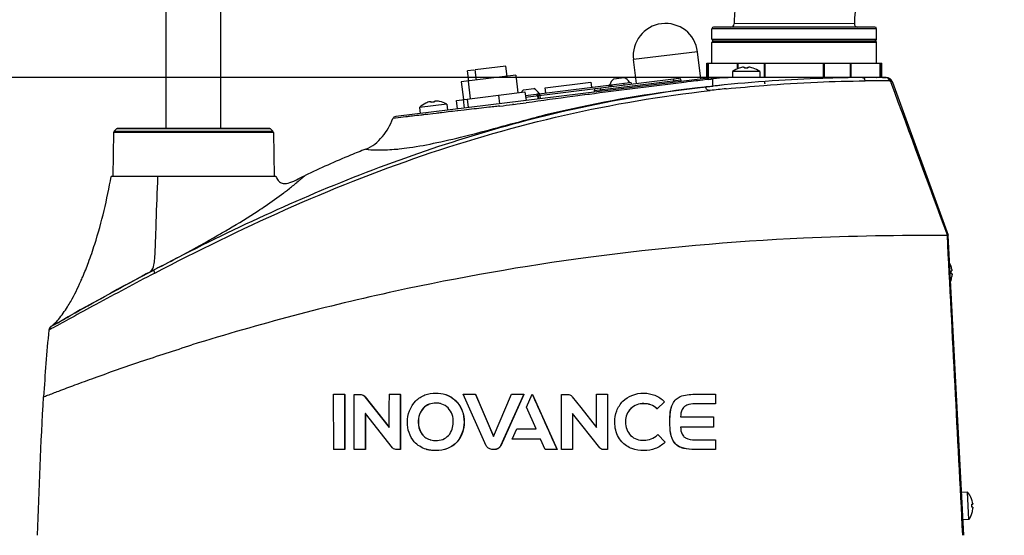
# Model space of a CAD drawing. Header units: millimetres. Extents: x 4086 to 8318, y 123 to 1549.
# Tile 36 of 56: x 6649 to 6792, y 1129 to 1204. Entities that reach past the tile are written whole.
import ezdxf

# ---------------------------------------------------------------- set-up
doc = ezdxf.new("R2010")
doc.units = ezdxf.units.MM
doc.styles.get("Standard").update_dxf_attribs({"font": 'SourceHanSansCN-Normal.ttf'})
doc.dimstyles.get("Standard").update_dxf_attribs({"dimscale": 6, "dimtxt": 5, "dimasz": 3, "dimexe": 0.18, "dimexo": 0.0625, "dimgap": 0.8, "dimtad": 1, "dimtoh": 1, "dimdec": 1, "dimlfac": 2, "dimzin": 0, "dimdsep": 46, "dimtxsty": 'Standard', "dimcen": 0.09, "dimclrd": 256, "dimclre": 256, "dimclrt": 256, "dimadec": 0, "dimazin": 2, "dimtfac": 1, "dimtdec": 1, "dimtofl": 0, "dimtmove": 0, "dimatfit": 3, "dimfxl": 1, "dimtolj": 1, "dimtzin": 0, "dimarcsym": 0})

# ---------------------------------------------------------------- blocks, each defined once
blk = doc.blocks.new('*D730')
at = {"lineweight": -2}
for p, q in [((6774.46, 1195.32), (6595.95, 1195.32)), ((6597.03, 1102.36), (6597.03, 1189.32)), ((6657.73, 1096.36), (6595.95, 1096.36))]:
    blk.add_line(p, q, dxfattribs=at)
for points in [[(6598.03, 1189.32), (6596.03, 1189.32), (6597.03, 1195.32)], [(6596.03, 1102.36), (6598.03, 1102.36), (6597.03, 1096.36)]]:
    blk.add_solid(points)
at = {"layer": 'Defpoints', "color": 0}
for p in [(6597.03, 1195.32), (6774.84, 1195.32), (6658.1, 1096.36)]:
    blk.add_point(p, dxfattribs=at)
at = {"insert": (6589.13, 1145.84), "char_height": 30, "attachment_point": 5, "rotation": 90}
blk.add_mtext('\\A1;\\A1;{\\H0.2x;197.9}', dxfattribs=at)
blk = doc.blocks.new('*D1031')
at = {"lineweight": -2}
for p, q in [((6666.4, 1234.66), (6558.74, 1234.66)), ((6559.82, 1228.66), (6559.82, 997.26)), ((6846.42, 991.26), (6558.74, 991.26))]:
    blk.add_line(p, q, dxfattribs=at)
for points in [[(6560.82, 1228.66), (6558.82, 1228.66), (6559.82, 1234.66)], [(6558.82, 997.26), (6560.82, 997.26), (6559.82, 991.26)]]:
    blk.add_solid(points)
at = {"layer": 'Defpoints', "color": 0}
for p in [(6666.78, 1234.66), (6559.82, 991.26), (6846.79, 991.26)]:
    blk.add_point(p, dxfattribs=at)
at = {"insert": (6551.91, 1112.96), "char_height": 30, "attachment_point": 5, "rotation": 90}
blk.add_mtext('\\A1;\\A1;{\\H0.2x;486.7}', dxfattribs=at)

msp = doc.modelspace()

# ---------------------------------------------------------------- linework, layer by layer
at = {"color": 7, "linetype": 'Continuous'}
for p, q in [((6670.0269, 1187.9117), (6670.0269, 1230.6617)), ((6678.0269, 1187.9117), (6678.0269, 1230.6617)), ((6749.5269, 1200.9117), (6749.5269, 1202.4117)), ((6773.5269, 1202.4117), (6749.5269, 1202.4117)), ((6773.2767, 1202.6617), (6749.777, 1202.6617)), ((6770.2836, 1203.1762), (6752.7806, 1203.1552)), ((6773.5269, 1200.9117), (6773.5269, 1202.4117)), ((6749.5269, 1200.9117), (6773.5266, 1200.9117)), ((6749.7769, 1200.6617), (6773.2767, 1200.6617)), ((6747.4391, 1199.0688), (6738.1092, 1197.9232)), ((6747.9259, 1195.1047), (6747.4391, 1199.0688)), ((6749.5269, 1197.4117), (6749.5269, 1200.4117)), ((6773.5269, 1200.4117), (6749.5269, 1200.4117)), ((6773.5269, 1197.4117), (6773.5269, 1200.4117)), ((6738.5357, 1194.4493), (6738.1092, 1197.9232)), ((6714.1357, 1194.8033), (6713.9529, 1196.2921)), ((6714.8505, 1196.4023), (6713.9532, 1196.2921)), ((6715.2523, 1194.9404), (6715.0695, 1196.4292)), ((6719.5357, 1196.9776), (6715.0698, 1196.4293)), ((6719.7188, 1195.4888), (6719.536, 1196.9776)), ((6748.7769, 1195.2092), (6748.7769, 1197.4117)), ((6748.7769, 1197.4117), (6774.2769, 1197.4117)), ((6748.9726, 1195.2372), (6748.9726, 1197.4117)), ((6749.0022, 1197.4117), (6749.0022, 1195.2372)), ((6752.5269, 1196.1734), (6752.5269, 1195.3117)), ((6756.5269, 1196.1734), (6752.5269, 1196.1734)), ((6753.2669, 1196.6051), (6753.2669, 1197.4117)), ((6753.3226, 1197.4117), (6753.3226, 1196.6292)), ((6753.5193, 1196.7016), (6753.5231, 1196.695)), ((6754.3069, 1196.8331), (6754.3069, 1196.695)), ((6754.7469, 1196.695), (6754.7469, 1196.8331)), ((6755.5306, 1196.695), (6755.5344, 1196.7016)), ((6756.5269, 1196.1734), (6756.5269, 1195.3117)), ((6757.1769, 1195.3117), (6757.1769, 1197.4117)), ((6757.2622, 1197.4117), (6757.2622, 1195.3117)), ((6765.7916, 1195.3117), (6765.7916, 1197.4117)), ((6765.8769, 1197.4117), (6765.8769, 1195.3117)), ((6769.7312, 1195.3117), (6769.7312, 1197.4117)), ((6769.7869, 1197.4117), (6769.7869, 1195.3117)), ((6774.0515, 1195.3217), (6774.0515, 1197.4117)), ((6774.0812, 1197.4117), (6774.0812, 1195.3217)), ((6774.2769, 1195.3208), (6774.2769, 1197.4117)), ((6749.0048, 1195.2372), (6703.4712, 1189.6463)), ((6720.9595, 1195.6411), (6713.0192, 1194.6662)), ((6714.0117, 1194.7881), (6714.3255, 1192.2323)), ((6720.9595, 1195.6411), (6721.2733, 1193.0853)), ((6722.3998, 1192.468), (6744.7231, 1195.209)), ((6732.3779, 1193.4413), (6745.0027, 1194.9914)), ((6735.2534, 1195.1293), (6736.7422, 1195.3121)), ((6744.0398, 1194.6275), (6743.9797, 1195.1177)), ((6745.0027, 1194.9914), (6745.0324, 1194.7494)), ((6746.5096, 1194.7375), (6745.9929, 1194.675)), ((6747.1919, 1194.8197), (6746.5096, 1194.7375)), ((6747.5024, 1194.857), (6747.1919, 1194.8197)), ((6748.2051, 1194.9411), (6747.5024, 1194.857)), ((6748.7357, 1195.0044), (6748.2051, 1194.9411)), ((6749.0307, 1195.0395), (6748.7357, 1195.0044)), ((6771.1561, 1195.3117), (6751.9153, 1195.3117)), ((6771.2656, 1195.3127), (6771.0795, 1195.311)), ((6771.2279, 1195.312), (6771.0824, 1195.3106)), ((6771.4436, 1195.314), (6771.2279, 1195.312)), ((6771.445, 1195.3117), (6771.2297, 1195.3117)), ((6771.445, 1195.3148), (6771.8899, 1195.3183)), ((6771.7141, 1195.3169), (6771.4452, 1195.3148)), ((6771.8954, 1195.3182), (6771.7141, 1195.3169)), ((6773.4477, 1195.3232), (6773.5228, 1195.3231)), ((6774.3946, 1195.3208), (6774.5522, 1195.32)), ((6774.6284, 1195.3193), (6774.3974, 1195.3205)), ((6774.5522, 1195.32), (6774.708, 1195.3191)), ((6774.8355, 1195.318), (6774.6284, 1195.3193)), ((6774.708, 1195.3191), (6774.862, 1195.3181)), ((6774.8623, 1195.3179), (6774.8355, 1195.318)), ((6774.9143, 1195.3178), (6774.857, 1195.3182)), ((6774.8605, 1195.317), (6774.907, 1195.3188)), ((6774.9161, 1195.3175), (6774.8623, 1195.3179)), ((6775.534, 1194.7909), (6775.6148, 1194.5717)), ((6713.0191, 1194.6662), (6713.3329, 1192.1104)), ((6722.1022, 1193.5146), (6723.591, 1193.6974)), ((6722.3963, 1192.7195), (6737.5868, 1194.5846)), ((6725.2378, 1193.824), (6731.8879, 1194.6405)), ((6725.3292, 1193.0796), (6725.2378, 1193.824)), ((6731.8879, 1194.6405), (6731.9793, 1193.8961)), ((6732.3779, 1193.4413), (6732.4076, 1193.1993)), ((6733.4001, 1193.3211), (6733.34, 1193.8113)), ((6734.5904, 1193.9648), (6734.5599, 1194.213)), ((6745.807, 1194.6525), (6745.0844, 1194.5646)), ((6745.9929, 1194.675), (6745.807, 1194.6525)), ((6747.8048, 1193.8478), (6749.7052, 1194.0596)), ((6757.1769, 1194.6617), (6757.2622, 1194.6617)), ((6775.8487, 1194.6582), (6783.9343, 1172.3477)), ((6709.0558, 1191.8648), (6709.0726, 1191.7278)), ((6712.3154, 1191.9854), (6722.3084, 1193.2124)), ((6712.467, 1190.7509), (6712.3154, 1191.9854)), ((6713.2904, 1192.1052), (6713.442, 1190.8706)), ((6714.1008, 1190.9515), (6713.9493, 1192.1861)), ((6718.4582, 1192.7397), (6718.6098, 1191.5051)), ((6722.3084, 1193.2124), (6722.46, 1191.9779)), ((6724.1115, 1192.6782), (6724.1717, 1192.188)), ((6724.3281, 1192.2072), (6724.2679, 1192.6974)), ((6724.5762, 1192.2377), (6724.4856, 1192.976)), ((6729.9952, 1192.6398), (6729.2936, 1192.5467)), ((6730.3052, 1192.6809), (6729.9952, 1192.6398)), ((6730.9865, 1192.7708), (6730.3052, 1192.6809)), ((6731.0353, 1192.7773), (6730.9865, 1192.7708)), ((6731.5019, 1192.8387), (6731.0353, 1192.7773)), ((6731.6876, 1192.8631), (6731.5019, 1192.8387)), ((6732.4405, 1192.9618), (6731.6876, 1192.8631)), ((6710.9029, 1191.427), (6706.9327, 1190.9396)), ((6706.9327, 1190.9396), (6707.0377, 1190.0842)), ((6707.8534, 1191.5847), (6707.858, 1191.5786)), ((6708.6359, 1191.6741), (6708.619, 1191.8112)), ((6709.8535, 1191.8303), (6709.8505, 1191.8233)), ((6710.9029, 1191.427), (6711.0079, 1190.5717)), ((6712.4769, 1190.4539), (6711.7547, 1190.3711)), ((6712.5054, 1190.4572), (6712.4769, 1190.4539)), ((6713.4547, 1190.5664), (6712.5054, 1190.4572)), ((6714.1147, 1190.6422), (6713.4547, 1190.5664)), ((6714.1678, 1190.6483), (6714.1147, 1190.6422)), ((6718.1895, 1191.1029), (6718.0361, 1191.0851)), ((6720.7012, 1191.406), (6720.4998, 1191.3808)), ((6703.4584, 1189.3836), (6703.0669, 1189.3328)), ((6705.8227, 1189.6802), (6705.6795, 1189.663)), ((6705.9296, 1189.6929), (6705.8227, 1189.6802)), ((6708.1381, 1189.9501), (6707.745, 1189.9039)), ((6708.9087, 1190.0411), (6708.1381, 1189.9501)), ((6709.3647, 1190.0948), (6708.9087, 1190.0411)), ((6710.5301, 1190.2305), (6710.1432, 1190.1857)), ((6711.1124, 1190.2974), (6710.5301, 1190.2305)), ((6711.5115, 1190.3432), (6711.1124, 1190.2974)), ((6711.7547, 1190.3711), (6711.5115, 1190.3432)), ((6662.4633, 1187.4835), (6662.8261, 1187.84)), ((6685.2277, 1187.84), (6662.8261, 1187.84)), ((6685.0524, 1187.9117), (6663.0019, 1187.9117)), ((6685.5905, 1187.4835), (6685.2277, 1187.84)), ((6662.3886, 1187.3095), (6662.2769, 1180.9117)), ((6685.6652, 1187.3095), (6662.3906, 1187.3095)), ((6662.4633, 1187.4835), (6685.5905, 1187.4835)), ((6685.6652, 1187.3095), (6685.7769, 1180.9117)), ((6686.0268, 1180.9117), (6662.0268, 1180.9117)), ((6786.2376, 1128.6117), (6783.9474, 1172.3117)), ((6658.7197, 1168.3657), (6658.721, 1168.3691)), ((6784.3224, 1167.9487), (6784.316, 1167.9445)), ((6668.2991, 1167.2912), (6668.295, 1167.2951)), ((6784.357, 1167.1619), (6784.4949, 1167.1691)), ((6784.518, 1166.7297), (6784.3801, 1166.7225)), ((6657.6075, 1165.6341), (6657.6086, 1165.6366)), ((6784.4211, 1165.9398), (6784.4279, 1165.9363)), ((6655.6621, 1161.9027), (6655.6624, 1161.9031)), ((6694.44, 1141.1269), (6694.4394, 1149.1575)), ((6696.0258, 1149.1574), (6696.0263, 1141.1268)), ((6696.0679, 1149.1474), (6696.0258, 1149.1572)), ((6696.0679, 1149.1476), (6696.0679, 1141.1176)), ((6697.4453, 1141.1209), (6697.4449, 1149.1517)), ((6697.4449, 1149.1517), (6698.3134, 1149.1517)), ((6698.3134, 1149.1517), (6698.4678, 1149.1292)), ((6702.5482, 1149.1631), (6704.1457, 1149.1629)), ((6704.1788, 1149.1534), (6704.1457, 1149.1629)), ((6716.6717, 1141.641), (6713.2977, 1149.1569)), ((6715.0847, 1149.1569), (6717.7113, 1143.0208)), ((6715.1074, 1149.1475), (6715.0847, 1149.1567)), ((6715.1074, 1149.1476), (6717.7195, 1143.0399)), ((6717.7113, 1143.0208), (6720.3384, 1149.1569)), ((6722.1259, 1149.1569), (6718.7507, 1141.6393)), ((6722.1417, 1149.1476), (6718.7699, 1141.6307)), ((6722.527, 1147.2905), (6723.3653, 1149.1569)), ((6723.3798, 1149.1476), (6726.9817, 1141.1176)), ((6727.6364, 1149.1514), (6728.505, 1149.1513)), ((6729.1478, 1148.8649), (6729.1932, 1148.8116)), ((6732.7394, 1144.329), (6732.7394, 1149.1629)), ((6734.337, 1149.163), (6734.3371, 1141.1207)), ((6750.0484, 1149.1577), (6750.0483, 1147.757)), ((6699.0404, 1148.8023), (6699.0019, 1148.8119)), ((6699.0019, 1148.8119), (6702.5484, 1144.329)), ((6699.0404, 1148.8023), (6702.5483, 1144.3639)), ((6709.3389, 1147.8577), (6709.3108, 1147.8669)), ((6712.2736, 1148.1759), (6712.2483, 1148.185)), ((6729.1932, 1148.8116), (6730.4338, 1147.2434)), ((6742.6275, 1148.0645), (6741.5568, 1147.0322)), ((6742.5911, 1148.101), (6742.6275, 1148.0645)), ((6745.565, 1147.394), (6745.396, 1147.2378)), ((6699.0619, 1146.3476), (6699.0426, 1146.372)), ((6703.0227, 1141.364), (6699.0619, 1146.3476)), ((6707.5351, 1147.1555), (6707.5053, 1147.1646)), ((6723.9136, 1144.1157), (6722.527, 1147.2905)), ((6730.5753, 1144.6837), (6729.2337, 1146.3717)), ((6729.2337, 1146.3717), (6729.2338, 1141.1206)), ((6730.4338, 1147.2434), (6732.7394, 1144.329)), ((6737.7084, 1147.0599), (6737.7095, 1147.0693)), ((6741.5153, 1147.0564), (6741.5218, 1147.066)), ((6741.5503, 1147.0226), (6741.5153, 1147.0564)), ((6741.5568, 1147.0321), (6741.5218, 1147.066)), ((6741.5503, 1147.0226), (6741.5568, 1147.0321)), ((6706.7837, 1145.066), (6706.7533, 1145.075)), ((6713.456, 1145.0984), (6713.4319, 1145.1073)), ((6733.2136, 1141.3641), (6730.5753, 1144.6837)), ((6735.4573, 1144.1998), (6735.3814, 1145.0962)), ((6736.9561, 1145.2096), (6736.9567, 1145.0971)), ((6743.415, 1145.2332), (6743.4242, 1145.2427)), ((6743.415, 1145.0284), (6743.415, 1145.2332)), ((6743.4242, 1145.0379), (6743.4242, 1145.2427)), ((6744.9707, 1145.8879), (6749.786, 1145.8882)), ((6749.786, 1145.8882), (6749.786, 1144.3926)), ((6720.431, 1142.6217), (6721.1016, 1144.1157)), ((6741.6008, 1143.252), (6741.6366, 1143.2876)), ((6741.6366, 1143.2875), (6742.7283, 1142.185)), ((6749.786, 1144.3926), (6744.9706, 1144.3923)), ((6712.4466, 1142.2466), (6712.4216, 1142.2554)), ((6725.2275, 1141.1264), (6724.5586, 1142.6218)), ((6736.3974, 1142.2359), (6736.3967, 1142.245)), ((6742.7283, 1142.1851), (6742.6925, 1142.1499)), ((6750.0479, 1142.5245), (6750.0479, 1141.1237)), ((6694.4835, 1141.1174), (6694.4399, 1141.1267)), ((6696.0679, 1141.1177), (6696.0263, 1141.1269)), ((6697.4853, 1141.1115), (6697.4453, 1141.1207)), ((6699.0813, 1141.1117), (6699.043, 1141.1208)), ((6703.5185, 1141.1206), (6703.3677, 1141.1412)), ((6704.1459, 1141.1206), (6703.5185, 1141.1206)), ((6704.1799, 1141.1117), (6704.1467, 1141.1206)), ((6709.3389, 1140.9479), (6709.3109, 1140.9567)), ((6717.9584, 1141.1289), (6717.4642, 1141.1289)), ((6717.9783, 1141.1201), (6717.4848, 1141.1201)), ((6717.9783, 1141.1201), (6717.9584, 1141.1289)), ((6726.9817, 1141.1176), (6726.9707, 1141.1265)), ((6729.2336, 1141.1206), (6727.6363, 1141.1204)), ((6734.3369, 1141.1207), (6733.7097, 1141.1207)), ((6734.34, 1141.1117), (6734.3371, 1141.1207)), ((6739.6364, 1140.9479), (6739.6399, 1140.9572)), ((6746.984, 1141.1128), (6746.9992, 1141.1226)), ((6786.7711, 1134.8972), (6785.9105, 1134.8521)), ((6786.9804, 1130.9027), (6786.7711, 1134.8972)), ((6787.3505, 1133.9338), (6787.3441, 1133.9296)), ((6787.3851, 1133.1469), (6787.523, 1133.1542)), ((6787.546, 1132.7148), (6787.4081, 1132.7075)), ((6787.4559, 1131.9214), (6787.4491, 1131.9249)), ((6786.9804, 1130.9027), (6786.1199, 1130.8576))]:
    msp.add_line(p, q, dxfattribs=at)
msp.add_lwpolyline([(6774.9125, 1195.3177), (6774.8961, 1195.3181), (6774.8874, 1195.3177)], dxfattribs=at)
for centre, radius, start, end in [((6835.9293, 1159.9141), 95.8476, 0, 132.36713), ((6835.9293, 1159.9141), 80.3476, 0, 132.112068), ((6785.5399, 1202.7051), 32.7624, 174.156685, 179.212829), ((6742.7742, 1198.496), 4.7, 7, 187), ((6749.7769, 1202.4117), 0.25, 90, 180), ((6752.2804, 1203.1617), 0.5, 269.954756, 359.26139), ((6770.7836, 1203.1617), 0.5, 178.333189, 270.012983), ((6773.2769, 1202.4117), 0.25, 0, 90), ((6749.7769, 1200.9117), 0.25, 180, 270), ((6749.7769, 1200.4117), 0.25, 90, 180), ((6773.2769, 1200.9117), 0.25, 270, 0), ((6773.2769, 1200.4117), 0.25, 0, 90), ((6754.5385, 1193.5898), 3.2744, 108.134781, 127.90427), ((6754.5269, 1193.6117), 3.2425, 96.552172, 108.032352), ((6754.5269, 1193.0314), 3.6702, 86.563644, 93.436356), ((6754.5269, 1193.6117), 3.2425, 71.967648, 83.447828), ((6754.5153, 1193.5898), 3.2744, 52.09573, 71.865219), ((6736.1565, 1193.9282), 1.5028, 126.938338, 168.482848), ((6736.1565, 1193.9282), 1.5028, 25.517152, 67.061662), ((6744.7545, 1194.961), 0.25, 7, 97), ((6750.2235, 1185.3117), 10, 90.000001, 97), ((6750.385, 1184.3037), 10.8182, 94.115227, 95.125561), ((6751.0791, 1186.3052), 8.9821, 95.436342, 95.594954), ((6773.551, 1034.2674), 160.571, 89.343144, 90.600065), ((6773.4031, 985.0612), 210.2619, 89.987849, 90.412467), ((6773.3547, 970.6815), 224.6414, 89.956461, 90.372198), ((6773.3998, 984.7584), 210.5648, 89.729292, 89.966538), ((6773.3518, 969.0091), 226.3138, 89.735291, 89.95604), ((6774.9085, 1194.3176), 1, 19.914463, 89.566644), ((6723.0053, 1192.3134), 1.5028, 126.938338, 146.126464), ((6723.0053, 1192.3134), 1.5028, 25.517152, 67.061662), ((6769.2365, 1007.4536), 187.6221, 96.559086, 102.302074), ((6770.9253, 1002.8745), 192.3523, 96.902657, 102.502669), ((6732.626, 1193.4718), 0.25, 97, 187), ((6921.4523, -247.4111), 1452.7214, 96.9732094, 97.4758803), ((6734.5904, 1193.9648), 0.25, 7, 97), ((6737.6176, 1194.3365), 0.25, 7, 97), ((6771.1213, 1001.4183), 193.8215, 96.644923, 96.908441), ((6773.9814, 976.2995), 219.1025, 95.930204, 96.627719), ((6771.4623, 998.9985), 195.6825, 95.815236, 96.504872), ((6774.3323, 964.5337), 230.8433, 95.715114, 96.124152), ((6709.23, 1188.6406), 3.2425, 78.967648, 90.447828), ((6724.516, 1192.7279), 0.25, 97, 187), ((6709.23, 1188.6406), 3.25, 115.060208, 134.979872), ((6709.23, 1188.6406), 3.2425, 103.552172, 115.032352), ((6709.3005, 1188.0661), 3.6687, 93.564234, 100.436918), ((6709.23, 1188.6406), 3.25, 59.020128, 78.939792), ((6688.1124, 1450.8777), 261.5102, 276.705202, 277.114202), ((6680.1093, 1513.7925), 324.932, 277.176393, 277.495572), ((6767.1207, 1017.2371), 177.6125, 102.30763, 104.052783), ((6703.5323, 1189.1501), 0.5, 97.018533, 158.566162), ((6776.6768, 586.4946), 607.333, 96.5749487, 96.6894825), ((6663.0014, 1187.6617), 0.25, 90, 134.5), ((6685.0524, 1187.6617), 0.25, 45.5, 90), ((6662.6385, 1187.3051), 0.25, 134.5, 179), ((6685.4153, 1187.3051), 0.25, 1, 45.5), ((6700.8253, 1215.3747), 30.6165, 270.454563, 275.086578), ((6585.4252, 1332.7483), 185.0107, 298.062699, 299.877217), ((6409.4218, 1662.8309), 559.0853, 297.667864, 298.065574), ((6854.9031, 811.5688), 401.6958, 117.562709, 117.680493), ((6781.2895, 1166.7808), 3.25, 21.060208, 28.036941), ((6781.2895, 1166.7808), 3.2425, 9.552172, 21.032352), ((6869.6864, 783.6918), 433.2497, 117.699284, 119.859162), ((6780.7075, 1166.7503), 3.6727, 359.565833, 6.434167), ((6781.2895, 1166.7808), 3.2425, 344.967648, 356.447828), ((6781.2895, 1166.7808), 3.25, 337.963059, 344.939792), ((6709.4417, 1145.4026), 2.4573, 76.978623, 92.399247), ((6709.4526, 1145.5655), 2.2987, 70.742994, 71.439982), ((6709.1913, 1145.0323), 2.595, 252.946365, 257.057111), ((6703.5368, 1141.7757), 0.6567, 252.021054, 255.079829), ((6709.1254, 1145.0969), 4.1298, 253.191418, 254.923619), ((6784.3175, 1132.7659), 3.25, 21.060208, 40.979872), ((6784.3175, 1132.7659), 3.2425, 9.552172, 21.032352), ((6783.7395, 1132.7356), 3.6687, 359.564234, 6.436918), ((6784.3175, 1132.7659), 3.25, 325.020128, 344.939792), ((6784.3175, 1132.7659), 3.2425, 344.967648, 356.447828)]:
    msp.add_arc(centre, radius, start, end, dxfattribs=at)
for points, knots in [([(6770.5674, 1205.6099), (6770.5096, 1205.3635), (6770.3586, 1204.5589), (6770.2993, 1203.7406), (6770.2836, 1203.1762)], [0, 0, 0, 0, 0.30957352, 1, 1, 1, 1]), ([(6754.235, 1196.8395), (6754.2413, 1196.8398), (6754.2532, 1196.8402), (6754.2651, 1196.8402), (6754.2706, 1196.8401)], [0, 0, 0, 0, 0.5339084, 1, 1, 1, 1]), ([(6754.2706, 1196.8401), (6754.2796, 1196.84), (6754.2891, 1196.8393), (6754.3069, 1196.8366), (6754.3069, 1196.8331)], [0, 0, 0, 0, 0.71843953, 1, 1, 1, 1]), ([(6754.7469, 1196.8331), (6754.7469, 1196.8352), (6754.7559, 1196.8385), (6754.7617, 1196.8389), (6754.7667, 1196.8393)], [0, 0, 0, 0, 0.29805453, 1, 1, 1, 1]), ([(6754.7667, 1196.8393), (6754.7704, 1196.8397), (6754.7785, 1196.8401), (6754.7866, 1196.8402), (6754.7911, 1196.8402)], [0, 0, 0, 0, 0.45641127, 1, 1, 1, 1]), ([(6754.7911, 1196.8402), (6754.7955, 1196.8402), (6754.8049, 1196.8401), (6754.8142, 1196.8397), (6754.8191, 1196.8395)], [0, 0, 0, 0, 0.47614753, 1, 1, 1, 1]), ([(6749.0048, 1195.2371), (6749.0099, 1195.2365), (6749.0032, 1195.208), (6749.0245, 1195.1555), (6749.0248, 1195.0868), (6749.0307, 1195.0395)], [0, 0, 0, 0, 0.07725028, 0.28234706, 1, 1, 1, 1]), ([(6749.6087, 1195.094), (6749.6103, 1194.9688), (6749.617, 1194.7286), (6749.6462, 1194.4046), (6749.6405, 1194.1879), (6749.6809, 1194.0733), (6749.7052, 1194.0595)], [0, 0, 0, 0, 0.35850396, 0.69061959, 0.91988902, 1, 1, 1, 1]), ([(6750.2034, 1195.2445), (6750.2057, 1195.2612), (6750.21, 1195.2791), (6750.2167, 1195.3117), (6750.2235, 1195.3117)], [0, 0, 0, 0, 0.71418245, 1, 1, 1, 1]), ([(6771.0824, 1195.3106), (6769.5885, 1195.2952), (6765.656, 1195.2251), (6759.0712, 1194.9082), (6753.9884, 1194.5033), (6751.3439, 1194.2294)], [0, 0, 0, 0, 0.22665874, 0.59665122, 1, 1, 1, 1]), ([(6751.6356, 1193.6744), (6753.4589, 1193.8602), (6757.8758, 1194.2449), (6764.6208, 1194.689), (6769.546, 1194.8063), (6771.8706, 1194.8302)], [0, 0, 0, 0, 0.27119538, 0.65601177, 1, 1, 1, 1]), ([(6771.8708, 1194.8303), (6771.8612, 1194.8758), (6771.8165, 1195.0336), (6771.7242, 1195.1871), (6771.6267, 1195.2548)], [0, 0, 0, 0, 0.28123846, 1, 1, 1, 1]), ([(6775.2793, 1195.0943), (6775.2567, 1195.1287), (6775.1673, 1195.2428), (6775.0203, 1195.3167), (6774.9161, 1195.3175)], [0, 0, 0, 0, 0.28283394, 1, 1, 1, 1]), ([(6775.5326, 1194.7905), (6775.5373, 1194.8355), (6775.5431, 1194.9805), (6775.4761, 1195.1472), (6775.386, 1195.1963)], [0, 0, 0, 0, 0.30586681, 1, 1, 1, 1]), ([(6775.3918, 1194.8279), (6775.4263, 1194.8274), (6775.4798, 1194.8246), (6775.5175, 1194.7906), (6775.5273, 1194.7796)], [0, 0, 0, 0, 0.70126995, 1, 1, 1, 1]), ([(6775.5326, 1194.7905), (6775.5725, 1194.789), (6775.684, 1194.7816), (6775.8226, 1194.7306), (6775.8487, 1194.6582)], [0, 0, 0, 0, 0.34176163, 1, 1, 1, 1]), ([(6668.3699, 1166.8074), (6674.6216, 1170.0787), (6687.3778, 1176.3633), (6707.2737, 1184.2772), (6727.9778, 1190.2246), (6742.1616, 1192.6283), (6749.2933, 1193.4207)], [0, 0, 0, 0, 0.24706845, 0.49755704, 0.74873955, 1, 1, 1, 1]), ([(6734.8726, 1194.2514), (6734.9051, 1194.2554), (6734.9728, 1194.1551), (6734.9876, 1194.0737), (6734.9948, 1194.0145)], [0, 0, 0, 0, 0.35434958, 1, 1, 1, 1]), ([(6736.7714, 1194.2326), (6736.7641, 1194.2918), (6736.7493, 1194.3733), (6736.6816, 1194.4735), (6736.6491, 1194.4695)], [0, 0, 0, 0, 0.64565042, 1, 1, 1, 1]), ([(6749.2939, 1193.4212), (6749.1887, 1193.4166), (6748.974, 1193.4183), (6748.7341, 1193.6056), (6748.6517, 1193.7891), (6748.6634, 1193.9227), (6748.6931, 1193.9377)], [0, 0, 0, 0, 0.33640078, 0.66009852, 0.89354623, 1, 1, 1, 1]), ([(6757.1769, 1194.6617), (6757.1769, 1194.6022), (6757.1815, 1194.5226), (6757.2306, 1194.4117), (6757.2622, 1194.4117)], [0, 0, 0, 0, 0.65307523, 1, 1, 1, 1]), ([(6709.0558, 1191.8648), (6709.0555, 1191.8671), (6709.0649, 1191.8715), (6709.0711, 1191.8727), (6709.0764, 1191.8738)], [0, 0, 0, 0, 0.29530559, 1, 1, 1, 1]), ([(6709.0764, 1191.8738), (6709.0799, 1191.8745), (6709.0874, 1191.8758), (6709.095, 1191.8768), (6709.0991, 1191.8773)], [0, 0, 0, 0, 0.46069792, 1, 1, 1, 1]), ([(6709.0991, 1191.8773), (6709.104, 1191.8779), (6709.1143, 1191.879), (6709.1246, 1191.8799), (6709.13, 1191.8803)], [0, 0, 0, 0, 0.47476733, 1, 1, 1, 1]), ([(6724.1115, 1192.6782), (6724.1089, 1192.6996), (6724.104, 1192.773), (6724.1082, 1192.8513), (6724.1311, 1192.8987)], [0, 0, 0, 0, 0.28999117, 1, 1, 1, 1]), ([(6724.1311, 1192.8987), (6724.1359, 1192.9088), (6724.1463, 1192.9259), (6724.1645, 1192.9366), (6724.1729, 1192.9376)], [0, 0, 0, 0, 0.56928501, 1, 1, 1, 1]), ([(6729.2839, 1190.6653), (6718.7047, 1188.3183), (6698.0554, 1181.8148), (6678.5231, 1172.6285), (6669.0307, 1167.674)], [0, 0, 0, 0, 0.5029905, 1, 1, 1, 1]), ([(6708.5431, 1191.8082), (6708.553, 1191.8099), (6708.5707, 1191.8126), (6708.5885, 1191.8145), (6708.5963, 1191.8149)], [0, 0, 0, 0, 0.561454, 1, 1, 1, 1]), ([(6708.5963, 1191.8149), (6708.6018, 1191.8152), (6708.6082, 1191.8155), (6708.6188, 1191.8135), (6708.619, 1191.8112)], [0, 0, 0, 0, 0.7053505, 1, 1, 1, 1]), ([(6718.0361, 1191.0851), (6717.7052, 1191.047), (6716.4158, 1190.901), (6715.126, 1190.758), (6714.1678, 1190.6483)], [0, 0, 0, 0, 0.2567019, 1, 1, 1, 1]), ([(6699.112, 1184.8863), (6700.0664, 1185.2168), (6701.6927, 1186.6147), (6702.6965, 1188.3892), (6703.0668, 1189.3328)], [0, 0, 0, 0, 0.49909186, 1, 1, 1, 1]), ([(6705.6795, 1189.663), (6705.4364, 1189.6337), (6704.6959, 1189.5421), (6703.9558, 1189.4467), (6703.4584, 1189.3836)], [0, 0, 0, 0, 0.32808745, 1, 1, 1, 1]), ([(6705.4641, 1185.1146), (6706.8156, 1185.2808), (6709.6977, 1185.8622), (6714.2043, 1186.9114), (6719.0246, 1188.2104), (6722.3206, 1189.1145), (6723.9935, 1189.5343)], [0, 0, 0, 0, 0.21433989, 0.46202431, 0.72851151, 1, 1, 1, 1]), ([(6699.1119, 1184.8865), (6698.3738, 1184.5966), (6695.3962, 1183.3957), (6692.4616, 1182.0893), (6690.2769, 1181.0546)], [0, 0, 0, 0, 0.2470242, 1, 1, 1, 1]), ([(6699.1119, 1184.8865), (6699.1022, 1184.8827), (6699.1879, 1184.885), (6699.1987, 1184.8727), (6699.2268, 1184.8697)], [0, 0, 0, 0, 0.26971335, 1, 1, 1, 1]), ([(6699.2263, 1184.8689), (6699.3098, 1184.8577), (6699.9211, 1184.7877), (6700.5373, 1184.7611), (6701.0683, 1184.7594)], [0, 0, 0, 0, 0.13695849, 1, 1, 1, 1]), ([(6703.5398, 1184.8788), (6703.6895, 1184.8921), (6704.3327, 1184.955), (6704.9737, 1185.04), (6705.4641, 1185.1146)], [0, 0, 0, 0, 0.23249022, 1, 1, 1, 1]), ([(6658.721, 1168.3691), (6659.0475, 1169.2452), (6660.4533, 1173.3388), (6661.4375, 1177.5713), (6662.0269, 1180.9117)], [0, 0, 0, 0, 0.21607977, 1, 1, 1, 1]), ([(6667.7769, 1167.0263), (6668.0458, 1167.2672), (6668.2672, 1167.957), (6668.3907, 1169.0321), (6668.4716, 1170.365), (6668.5338, 1172.157), (6668.638, 1175.7275), (6668.7444, 1178.7056), (6668.8404, 1180.9118)], [0, 0, 0, 0, 0.07731466, 0.14254134, 0.23543106, 0.36171607, 0.52712906, 1, 1, 1, 1]), ([(6686.0269, 1180.9118), (6686.1058, 1180.6932), (6686.2874, 1180.3097), (6686.6278, 1180.0431), (6686.7948, 1179.9724)], [0, 0, 0, 0, 0.56174069, 1, 1, 1, 1]), ([(6688.0727, 1180.0134), (6688.2614, 1180.0738), (6689.0178, 1180.3781), (6689.721, 1180.7912), (6690.2769, 1181.0545)], [0, 0, 0, 0, 0.24368027, 1, 1, 1, 1]), ([(6689.8574, 1180.6834), (6689.8013, 1180.6374), (6689.5454, 1180.4252), (6689.2982, 1180.2023), (6689.093, 1180.0429)], [0, 0, 0, 0, 0.2182605, 1, 1, 1, 1]), ([(6689.8577, 1180.6829), (6689.8622, 1180.6869), (6689.8713, 1180.6953), (6689.8807, 1180.7035), (6689.8856, 1180.7075)], [0, 0, 0, 0, 0.48825012, 1, 1, 1, 1]), ([(6689.8847, 1180.7072), (6689.9825, 1180.7931), (6690.0077, 1180.8358), (6690.3172, 1181.0734), (6690.2769, 1181.0546)], [0, 0, 0, 0, 0.74519314, 1, 1, 1, 1]), ([(6686.7948, 1179.9724), (6686.8873, 1179.9333), (6687.31, 1179.8199), (6687.7568, 1179.9122), (6688.0727, 1180.0134)], [0, 0, 0, 0, 0.2325292, 1, 1, 1, 1]), ([(6687.3039, 1178.6239), (6687.4772, 1178.7547), (6688.0824, 1179.2163), (6688.6785, 1179.6903), (6689.0931, 1180.0427)], [0, 0, 0, 0, 0.28519773, 1, 1, 1, 1]), ([(6683.4357, 1175.9002), (6683.7808, 1176.1292), (6685.0509, 1176.9816), (6686.2997, 1177.8662), (6687.19, 1178.5381)], [0, 0, 0, 0, 0.27079399, 1, 1, 1, 1]), ([(6677.587, 1172.3265), (6678.1026, 1172.6246), (6680.0759, 1173.7763), (6682.0233, 1174.9734), (6683.4357, 1175.9002)], [0, 0, 0, 0, 0.26065494, 1, 1, 1, 1]), ([(6783.835, 1172.3117), (6776.8517, 1172.3274), (6759.3569, 1172.0416), (6732.4474, 1169.6384), (6702.6494, 1164.434), (6683.557, 1159.3991), (6673.7965, 1156.3495)], [0, 0, 0, 0, 0.18770439, 0.47012142, 0.72513845, 1, 1, 1, 1]), ([(6783.8318, 1172.3117), (6783.8603, 1172.3146), (6783.8873, 1172.313), (6783.9462, 1172.3217), (6783.9474, 1172.3116)], [0, 0, 0, 0, 0.73703162, 1, 1, 1, 1]), ([(6657.6086, 1165.6366), (6657.7033, 1165.8491), (6658.0954, 1166.7497), (6658.4578, 1167.6632), (6658.7197, 1168.3657)], [0, 0, 0, 0, 0.23680064, 1, 1, 1, 1]), ([(6668.3697, 1166.8074), (6665.495, 1165.3083), (6661.4265, 1163.1342), (6656.5075, 1160.462), (6654.4511, 1159.3125), (6653.5847, 1158.8435)], [0, 0, 0, 0, 0.57916605, 0.82401481, 1, 1, 1, 1]), ([(6653.9845, 1159.4284), (6654.7061, 1159.8437), (6658.6995, 1162.1179), (6662.7111, 1164.3623), (6666.0403, 1166.1161)], [0, 0, 0, 0, 0.18118909, 1, 1, 1, 1]), ([(6668.3697, 1166.8074), (6668.3301, 1166.9058), (6668.2824, 1167.0545), (6668.262, 1167.2443), (6668.2991, 1167.2912)], [0, 0, 0, 0, 0.63925267, 1, 1, 1, 1]), ([(6784.5002, 1167.1915), (6784.5001, 1167.186), (6784.5, 1167.1796), (6784.4973, 1167.1692), (6784.4949, 1167.1691)], [0, 0, 0, 0, 0.70533578, 1, 1, 1, 1]), ([(6784.4972, 1167.245), (6784.4982, 1167.235), (6784.4998, 1167.2172), (6784.5004, 1167.1994), (6784.5002, 1167.1915)], [0, 0, 0, 0, 0.56148043, 1, 1, 1, 1]), ([(6784.518, 1166.7297), (6784.5202, 1166.7298), (6784.5239, 1166.7205), (6784.5247, 1166.7145), (6784.5254, 1166.7093)], [0, 0, 0, 0, 0.29639576, 1, 1, 1, 1]), ([(6784.5254, 1166.7093), (6784.5259, 1166.7058), (6784.5267, 1166.6982), (6784.5272, 1166.6905), (6784.5274, 1166.6864)], [0, 0, 0, 0, 0.45934382, 1, 1, 1, 1]), ([(6784.5274, 1166.6864), (6784.5276, 1166.6818), (6784.528, 1166.6722), (6784.5282, 1166.6626), (6784.5282, 1166.6575)], [0, 0, 0, 0, 0.47537994, 1, 1, 1, 1]), ([(6655.6624, 1161.9031), (6655.826, 1162.1661), (6656.5419, 1163.3733), (6657.1624, 1164.6354), (6657.6075, 1165.6341)], [0, 0, 0, 0, 0.22074167, 1, 1, 1, 1]), ([(6653.2528, 1159.0213), (6653.6737, 1159.3105), (6654.5502, 1160.2374), (6655.2676, 1161.2689), (6655.6621, 1161.9027)], [0, 0, 0, 0, 0.40625801, 1, 1, 1, 1]), ([(6653.2627, 1159.0191), (6653.2662, 1159.022), (6653.2777, 1159.0342), (6653.2652, 1159.0238), (6653.2512, 1159.0201), (6653.2528, 1159.0213)], [0, 0, 0, 0, 0.39472908, 0.82598778, 1, 1, 1, 1]), ([(6653.9828, 1159.4308), (6653.8334, 1159.3441), (6653.5987, 1159.1976), (6653.3511, 1159.0734), (6653.2627, 1159.0191)], [0, 0, 0, 0, 0.62461828, 1, 1, 1, 1]), ([(6653.5847, 1158.8435), (6653.4943, 1158.7945), (6653.3441, 1158.7145), (6653.1189, 1158.5919), (6653.0466, 1158.5462), (6652.9459, 1158.4984), (6652.9474, 1158.5119)], [0, 0, 0, 0, 0.42835764, 0.74766423, 0.94338061, 1, 1, 1, 1]), ([(6652.1912, 1148.7911), (6652.3822, 1148.8746), (6653.1218, 1149.1391), (6654.6272, 1149.7352), (6656.8981, 1150.5799), (6660.8622, 1152.038), (6666.5382, 1154.0205), (6671.2933, 1155.5672), (6673.7964, 1156.3494)], [0, 0, 0, 0, 0.02732301, 0.10284112, 0.21221056, 0.3447981, 0.65634403, 1, 1, 1, 1]), ([(6698.4685, 1149.1319), (6698.5683, 1149.1073), (6698.76, 1149.0198), (6698.9372, 1148.8966), (6699.0019, 1148.8119)], [0, 0, 0, 0, 0.49095449, 1, 1, 1, 1]), ([(6705.1789, 1145.0963), (6705.1788, 1146.2069), (6705.7979, 1147.9782), (6707.6986, 1149.1685), (6708.7797, 1149.3267), (6709.3108, 1149.3267)], [0, 0, 0, 0, 0.51033155, 0.75598672, 1, 1, 1, 1]), ([(6723.3653, 1149.1569), (6723.6591, 1148.5024), (6724.8609, 1145.8255), (6726.0627, 1143.1487), (6726.9707, 1141.1264)], [0, 0, 0, 0, 0.24450163, 1, 1, 1, 1]), ([(6736.571, 1148.1604), (6736.9345, 1148.5255), (6737.9039, 1149.151), (6739.0387, 1149.327), (6739.6403, 1149.327)], [0, 0, 0, 0, 0.46130137, 1, 1, 1, 1]), ([(6739.6403, 1149.327), (6740.1839, 1149.3285), (6741.285, 1149.1211), (6742.2088, 1148.4871), (6742.5911, 1148.101)], [0, 0, 0, 0, 0.50011747, 1, 1, 1, 1]), ([(6744.3349, 1148.4434), (6744.5089, 1148.5995), (6745.321, 1149.0969), (6746.2993, 1149.1576), (6746.9996, 1149.1576)], [0, 0, 0, 0, 0.2502351, 1, 1, 1, 1]), ([(6709.3108, 1147.8669), (6708.9816, 1147.8803), (6708.3077, 1147.7755), (6707.7397, 1147.3978), (6707.5053, 1147.1646)], [0, 0, 0, 0, 0.49911236, 1, 1, 1, 1]), ([(6709.3389, 1147.8577), (6709.01, 1147.8711), (6708.3366, 1147.7663), (6707.7692, 1147.3886), (6707.5351, 1147.1555)], [0, 0, 0, 0, 0.49905066, 1, 1, 1, 1]), ([(6712.2483, 1148.185), (6712.6352, 1147.7775), (6713.2604, 1146.8061), (6713.4461, 1145.6664), (6713.4319, 1145.1073)], [0, 0, 0, 0, 0.50120682, 1, 1, 1, 1]), ([(6712.2736, 1148.1759), (6712.6602, 1147.7683), (6713.2848, 1146.7969), (6713.4702, 1145.6574), (6713.456, 1145.0984)], [0, 0, 0, 0, 0.50114463, 1, 1, 1, 1]), ([(6735.3814, 1145.0962), (6735.3699, 1145.6547), (6735.5602, 1146.7897), (6736.1855, 1147.7557), (6736.571, 1148.1604)], [0, 0, 0, 0, 0.49988885, 1, 1, 1, 1]), ([(6739.6364, 1147.7898), (6739.286, 1147.8036), (6738.5705, 1147.6944), (6737.962, 1147.3025), (6737.7084, 1147.0599)], [0, 0, 0, 0, 0.49977941, 1, 1, 1, 1]), ([(6739.6402, 1147.7993), (6739.2893, 1147.8131), (6738.573, 1147.7039), (6737.9636, 1147.312), (6737.7095, 1147.0693)], [0, 0, 0, 0, 0.49986676, 1, 1, 1, 1]), ([(6741.5153, 1147.0564), (6741.2672, 1147.2928), (6740.675, 1147.6769), (6739.9792, 1147.7956), (6739.6364, 1147.7898)], [0, 0, 0, 0, 0.49988481, 1, 1, 1, 1]), ([(6741.5218, 1147.066), (6741.2732, 1147.3024), (6740.6801, 1147.6865), (6739.9835, 1147.8051), (6739.6402, 1147.7993)], [0, 0, 0, 0, 0.49979744, 1, 1, 1, 1]), ([(6743.415, 1145.2332), (6743.415, 1146.085), (6743.4523, 1147.2868), (6744.1161, 1148.247), (6744.3254, 1148.4348)], [0, 0, 0, 0, 0.7518219, 1, 1, 1, 1]), ([(6743.4243, 1145.2427), (6743.4243, 1146.0942), (6743.4619, 1147.2956), (6744.1256, 1148.2556), (6744.3349, 1148.4434)], [0, 0, 0, 0, 0.75172268, 1, 1, 1, 1]), ([(6747.0353, 1147.7569), (6746.6541, 1147.7568), (6746.1266, 1147.7131), (6745.6684, 1147.472), (6745.565, 1147.394)], [0, 0, 0, 0, 0.74645933, 1, 1, 1, 1]), ([(6707.5053, 1147.1646), (6707.2532, 1146.889), (6706.8434, 1146.2279), (6706.7341, 1145.4565), (6706.7533, 1145.075)], [0, 0, 0, 0, 0.49441695, 1, 1, 1, 1]), ([(6707.5351, 1147.1555), (6707.2832, 1146.8799), (6706.8738, 1146.2187), (6706.7646, 1145.4474), (6706.7837, 1145.066)], [0, 0, 0, 0, 0.49436212, 1, 1, 1, 1]), ([(6711.8574, 1145.0858), (6711.8742, 1145.4604), (6711.765, 1146.2321), (6711.3562, 1146.8969), (6711.0984, 1147.1791)], [0, 0, 0, 0, 0.49528822, 1, 1, 1, 1]), ([(6737.7084, 1147.0599), (6737.4748, 1146.812), (6737.0927, 1146.2269), (6736.9601, 1145.5406), (6736.9557, 1145.2006)], [0, 0, 0, 0, 0.5004328, 1, 1, 1, 1]), ([(6737.7095, 1147.0693), (6737.4757, 1146.8214), (6737.093, 1146.2362), (6736.9602, 1145.5497), (6736.9559, 1145.2096)], [0, 0, 0, 0, 0.50051906, 1, 1, 1, 1]), ([(6745.396, 1147.2378), (6745.3157, 1147.1464), (6745.057, 1146.7363), (6744.9914, 1146.2435), (6744.9707, 1145.8879)], [0, 0, 0, 0, 0.25458887, 1, 1, 1, 1]), ([(6706.1865, 1142.2368), (6705.8559, 1142.6297), (6705.3266, 1143.5406), (6705.1675, 1144.5822), (6705.1789, 1145.0963)], [0, 0, 0, 0, 0.49962889, 1, 1, 1, 1]), ([(6706.7533, 1145.075), (6706.7673, 1144.5394), (6706.9595, 1143.7056), (6707.6813, 1142.8821), (6708.1731, 1142.6305), (6708.4302, 1142.5514)], [0, 0, 0, 0, 0.49911191, 0.74937443, 1, 1, 1, 1]), ([(6706.7837, 1145.066), (6706.7976, 1144.5353), (6706.986, 1143.7101), (6707.6931, 1142.8885), (6708.1767, 1142.6331), (6708.4303, 1142.5516)], [0, 0, 0, 0, 0.4992825, 0.74947283, 1, 1, 1, 1]), ([(6709.3109, 1142.4275), (6709.654, 1142.4275), (6710.3524, 1142.5213), (6711.533, 1143.3068), (6711.8456, 1144.4096), (6711.8574, 1145.0858)], [0, 0, 0, 0, 0.25172827, 0.50375918, 1, 1, 1, 1]), ([(6713.4319, 1145.1073), (6713.4368, 1144.5954), (6713.2707, 1143.5598), (6712.748, 1142.6506), (6712.4216, 1142.2554)], [0, 0, 0, 0, 0.49969933, 1, 1, 1, 1]), ([(6713.456, 1145.0984), (6713.4609, 1144.5865), (6713.295, 1143.5512), (6712.7728, 1142.6419), (6712.4466, 1142.2466)], [0, 0, 0, 0, 0.49974157, 1, 1, 1, 1]), ([(6736.9567, 1145.0971), (6736.9625, 1144.4063), (6737.3273, 1143.2704), (6738.5788, 1142.5464), (6739.2893, 1142.4619), (6739.64, 1142.4619)], [0, 0, 0, 0, 0.49601558, 0.74823281, 1, 1, 1, 1]), ([(6746.984, 1141.1139), (6746.4579, 1141.1139), (6745.6622, 1141.1597), (6744.6726, 1141.5217), (6743.8635, 1142.1978), (6743.4478, 1143.4878), (6743.415, 1144.51), (6743.415, 1145.0284)], [0, 0, 0, 0, 0.25412205, 0.37931151, 0.50316551, 0.74964554, 1, 1, 1, 1]), ([(6746.9992, 1141.1236), (6746.4721, 1141.1235), (6745.6752, 1141.1692), (6744.6839, 1141.5311), (6743.8736, 1142.2069), (6743.457, 1143.4971), (6743.4242, 1144.5195), (6743.4242, 1145.0379)], [0, 0, 0, 0, 0.25436739, 0.37963594, 0.50350361, 0.74983728, 1, 1, 1, 1]), ([(6739.64, 1142.4619), (6739.9989, 1142.4637), (6740.724, 1142.6), (6741.3411, 1143.0044), (6741.6008, 1143.252)], [0, 0, 0, 0, 0.50007971, 1, 1, 1, 1]), ([(6744.9706, 1144.3923), (6744.9912, 1144.0369), (6745.0569, 1143.5442), (6745.3155, 1143.1342), (6745.3958, 1143.0428)], [0, 0, 0, 0, 0.74531871, 1, 1, 1, 1]), ([(6712.4216, 1142.2554), (6712.0438, 1141.8192), (6711.054, 1141.1311), (6709.8849, 1140.9567), (6709.3109, 1140.9567)], [0, 0, 0, 0, 0.50134015, 1, 1, 1, 1]), ([(6712.4466, 1142.2466), (6712.0693, 1141.8105), (6711.0806, 1141.1224), (6709.9123, 1140.9479), (6709.3389, 1140.9479)], [0, 0, 0, 0, 0.50141179, 1, 1, 1, 1]), ([(6739.6399, 1140.9572), (6739.0452, 1140.9571), (6737.839, 1141.1194), (6736.793, 1141.8004), (6736.3967, 1142.245)], [0, 0, 0, 0, 0.4996093, 1, 1, 1, 1]), ([(6742.6925, 1142.15), (6742.2919, 1141.7622), (6741.3305, 1141.1328), (6740.1971, 1140.9439), (6739.6399, 1140.9572)], [0, 0, 0, 0, 0.50006546, 1, 1, 1, 1]), ([(6745.3958, 1143.0428), (6745.4825, 1142.9441), (6745.9558, 1142.5796), (6746.5819, 1142.5243), (6747.035, 1142.5243)], [0, 0, 0, 0, 0.22473286, 1, 1, 1, 1]), ([(6718.7507, 1141.6393), (6718.6868, 1141.4969), (6718.4386, 1141.266), (6718.126, 1141.1289), (6717.9584, 1141.1289)], [0, 0, 0, 0, 0.48219982, 1, 1, 1, 1]), ([(6718.7699, 1141.6307), (6718.7061, 1141.4883), (6718.4582, 1141.2573), (6718.1457, 1141.1201), (6717.9783, 1141.1201)], [0, 0, 0, 0, 0.48229567, 1, 1, 1, 1]), ([(6787.5283, 1133.1766), (6787.5282, 1133.1711), (6787.528, 1133.1646), (6787.5253, 1133.1543), (6787.523, 1133.1542)], [0, 0, 0, 0, 0.7053505, 1, 1, 1, 1]), ([(6787.5253, 1133.2301), (6787.5263, 1133.2201), (6787.5278, 1133.2023), (6787.5284, 1133.1844), (6787.5283, 1133.1766)], [0, 0, 0, 0, 0.561454, 1, 1, 1, 1]), ([(6787.546, 1132.7148), (6787.5483, 1132.7149), (6787.5521, 1132.7052), (6787.5528, 1132.6989), (6787.5535, 1132.6935)], [0, 0, 0, 0, 0.29530559, 1, 1, 1, 1]), ([(6787.5535, 1132.6935), (6787.554, 1132.69), (6787.5548, 1132.6824), (6787.5553, 1132.6748), (6787.5555, 1132.6707)], [0, 0, 0, 0, 0.46069792, 1, 1, 1, 1]), ([(6787.5555, 1132.6707), (6787.5557, 1132.6658), (6787.5561, 1132.6557), (6787.5562, 1132.6455), (6787.5562, 1132.6401)], [0, 0, 0, 0, 0.4750766, 1, 1, 1, 1])]:
    msp.add_open_spline(points, degree=3, knots=knots, dxfattribs=at)
for points in [[(6754.1569, 1196.8331), (6754.1828, 1196.836), (6754.2089, 1196.8383), (6754.235, 1196.8395)], [(6754.8191, 1196.8395), (6754.8451, 1196.8383), (6754.871, 1196.836), (6754.8969, 1196.8331)], [(6749.0307, 1195.0394), (6749.1599, 1195.0533), (6749.2891, 1195.0669), (6749.4186, 1195.0786)], [(6749.6087, 1195.0943), (6749.6492, 1195.1266), (6749.6966, 1195.1522), (6749.7464, 1195.1662)], [(6749.7464, 1195.1662), (6749.8953, 1195.2079), (6750.0496, 1195.2294), (6750.2034, 1195.2445)], [(6750.2282, 1195.2469), (6750.7866, 1195.3), (6751.3489, 1195.3115), (6751.9099, 1195.3116)], [(6771.6267, 1195.2548), (6771.5743, 1195.2911), (6771.5088, 1195.3149), (6771.445, 1195.3148)], [(6775.3904, 1194.8273), (6775.3695, 1194.9214), (6775.3322, 1195.0137), (6775.2793, 1195.0943)], [(6775.6148, 1194.5717), (6778.3502, 1187.1498), (6781.0904, 1179.7297), (6783.8347, 1172.3112)], [(6709.13, 1191.8803), (6709.1549, 1191.8821), (6709.1798, 1191.8829), (6709.2046, 1191.8831)], [(6729.2936, 1192.5467), (6727.0277, 1192.2454), (6724.763, 1191.9347), (6722.4965, 1191.6371)], [(6708.4702, 1191.7929), (6708.4943, 1191.7987), (6708.5186, 1191.8039), (6708.5431, 1191.8082)], [(6718.6466, 1191.1562), (6718.4942, 1191.1383), (6718.3419, 1191.1205), (6718.1895, 1191.1029)], [(6707.745, 1189.9039), (6707.5419, 1189.8802), (6707.3387, 1189.8566), (6707.1355, 1189.8331)], [(6710.1432, 1190.1857), (6709.8837, 1190.1556), (6709.6242, 1190.1253), (6709.3647, 1190.0948)], [(6687.3039, 1178.6239), (6687.2664, 1178.5948), (6687.2282, 1178.5664), (6687.19, 1178.5381)], [(6786.0796, 1128.6117), (6785.3313, 1143.1784), (6784.5821, 1157.7451), (6783.8318, 1172.3117)], [(6669.0305, 1167.6746), (6668.7845, 1167.5489), (6668.5382, 1167.4239), (6668.2941, 1167.2946)], [(6667.7769, 1167.0261), (6667.1951, 1166.7284), (6666.6184, 1166.421), (6666.0403, 1166.1162)], [(6667.7769, 1167.0263), (6667.9499, 1167.1159), (6668.1228, 1167.2056), (6668.2957, 1167.2953)], [(6784.4871, 1167.3189), (6784.4912, 1167.2944), (6784.4947, 1167.2698), (6784.4972, 1167.245)], [(6784.5282, 1166.6575), (6784.5284, 1166.6316), (6784.5274, 1166.6057), (6784.5258, 1166.5799)], [(6653.2524, 1159.0219), (6653.0881, 1158.9111), (6652.9673, 1158.709), (6652.9474, 1158.5119)], [(6652.9483, 1158.5118), (6652.6211, 1155.2782), (6652.3852, 1152.0353), (6652.191, 1148.791)], [(6694.4394, 1149.1575), (6694.9682, 1149.1575), (6695.497, 1149.1574), (6696.0258, 1149.1572)], [(6702.5483, 1144.329), (6702.5483, 1145.9404), (6702.5484, 1147.5517), (6702.5487, 1149.163)], [(6704.1453, 1149.163), (6704.1453, 1146.4822), (6704.146, 1143.8014), (6704.1467, 1141.1206)], [(6704.1784, 1149.1535), (6704.1784, 1146.4729), (6704.1791, 1143.7923), (6704.1799, 1141.1117)], [(6709.3108, 1149.3267), (6709.8015, 1149.3424), (6710.3036, 1149.269), (6710.7673, 1149.1078)], [(6710.7673, 1149.1078), (6711.3167, 1148.9167), (6711.8321, 1148.5914), (6712.2483, 1148.185)], [(6710.7931, 1149.0988), (6711.3424, 1148.9078), (6711.8576, 1148.5823), (6712.2736, 1148.1759)], [(6713.2977, 1149.1569), (6713.8934, 1149.1569), (6714.4891, 1149.1569), (6715.0847, 1149.1567)], [(6720.3384, 1149.1569), (6720.9342, 1149.1569), (6721.5301, 1149.1568), (6722.1259, 1149.1567)], [(6727.6363, 1141.1205), (6727.6363, 1143.7975), (6727.6363, 1146.4744), (6727.6365, 1149.1513)], [(6728.505, 1149.1513), (6728.7396, 1149.1512), (6728.9886, 1149.0373), (6729.148, 1148.8652)], [(6732.7395, 1149.163), (6733.272, 1149.163), (6733.8046, 1149.1629), (6734.3371, 1149.1628)], [(6746.9996, 1149.158), (6748.0159, 1149.158), (6749.0321, 1149.1575), (6750.0484, 1149.1565)], [(6651.304, 1128.6117), (6651.5397, 1135.3405), (6651.7899, 1142.0701), (6652.1912, 1148.7911)], [(6710.1843, 1147.7446), (6709.9056, 1147.8382), (6709.6045, 1147.8791), (6709.3108, 1147.8669)], [(6711.0984, 1147.1791), (6710.8494, 1147.4239), (6710.5404, 1147.6203), (6710.2107, 1147.7355)], [(6750.0483, 1147.7573), (6749.044, 1147.7573), (6748.0397, 1147.7568), (6747.0353, 1147.7558)], [(6699.0425, 1146.372), (6699.0425, 1144.6216), (6699.0427, 1142.8712), (6699.043, 1141.1208)], [(6699.0809, 1146.3238), (6699.0809, 1144.5865), (6699.0811, 1142.8491), (6699.0813, 1141.1117)], [(6721.1016, 1144.1158), (6722.039, 1144.1158), (6722.9763, 1144.1157), (6723.9136, 1144.1153)], [(6736.3967, 1142.245), (6735.9295, 1142.7967), (6735.5928, 1143.4897), (6735.4575, 1144.1998)], [(6707.901, 1141.1526), (6707.2537, 1141.3482), (6706.6335, 1141.7295), (6706.1865, 1142.2368)], [(6708.61, 1142.5033), (6708.839, 1142.4505), (6709.0759, 1142.4275), (6709.3109, 1142.4275)], [(6724.5586, 1142.622), (6723.1827, 1142.622), (6721.8068, 1142.6216), (6720.431, 1142.6209)], [(6724.572, 1142.6132), (6723.1975, 1142.6132), (6721.823, 1142.6128), (6720.4484, 1142.612)], [(6747.035, 1142.5247), (6748.0393, 1142.5247), (6749.0436, 1142.5243), (6750.0479, 1142.5233)], [(6696.0263, 1141.1269), (6695.4975, 1141.1269), (6694.9687, 1141.1269), (6694.4399, 1141.1267)], [(6696.0679, 1141.1177), (6695.5398, 1141.1177), (6695.0117, 1141.1176), (6694.4835, 1141.1174)], [(6699.0428, 1141.1209), (6698.5103, 1141.1209), (6697.9778, 1141.1208), (6697.4453, 1141.1207)], [(6699.0809, 1141.1118), (6698.549, 1141.1118), (6698.0172, 1141.1117), (6697.4853, 1141.1115)], [(6703.3341, 1141.1511), (6703.2145, 1141.1899), (6703.0995, 1141.2645), (6703.0227, 1141.364)], [(6709.3109, 1140.9567), (6708.8364, 1140.9567), (6708.3552, 1141.0154), (6707.901, 1141.1526)], [(6709.3389, 1140.9479), (6708.9063, 1140.9479), (6708.4689, 1140.9967), (6708.0512, 1141.1092)], [(6716.9964, 1141.2926), (6716.8643, 1141.3807), (6716.7364, 1141.4961), (6716.6717, 1141.641)], [(6717.1819, 1141.1909), (6717.117, 1141.2185), (6717.055, 1141.2535), (6716.9964, 1141.2926)], [(6717.4642, 1141.1289), (6717.3678, 1141.1289), (6717.2706, 1141.1532), (6717.1819, 1141.1909)], [(6726.9707, 1141.1265), (6726.3896, 1141.1265), (6725.8086, 1141.1264), (6725.2275, 1141.1263)], [(6726.9817, 1141.1176), (6726.4012, 1141.1176), (6725.8207, 1141.1176), (6725.2403, 1141.1174)], [(6733.7097, 1141.1207), (6733.5255, 1141.1207), (6733.3263, 1141.2184), (6733.2136, 1141.3641)], [(6750.0265, 1141.1143), (6749.0124, 1141.1143), (6747.9982, 1141.1137), (6746.984, 1141.1128)], [(6750.0478, 1141.1241), (6749.0316, 1141.1241), (6748.0154, 1141.1235), (6746.9992, 1141.1226)], [(6787.5151, 1133.304), (6787.5193, 1133.2795), (6787.5227, 1133.2548), (6787.5253, 1133.2301)], [(6787.5562, 1132.6401), (6787.5563, 1132.6151), (6787.5554, 1132.59), (6787.5539, 1132.565)]]:
    msp.add_open_spline(points, degree=3, dxfattribs=at)

# ---------------------------------------------------------------- dimensions: what is measured, and where the dimension line sits
for base, p1, p2, text, picture, middle in [((6559.8164, 991.2617), (6666.7769, 1234.6617), (6846.7924, 991.2617), '\\A1;{\\H0.2x;486.7}', '*D1031', (6551.9083, 1112.9617)), ((6597.0332, 1195.318), (6658.1021, 1096.3617), (6774.8355, 1195.318), '\\A1;{\\H0.2x;<>}', '*D730', (6589.1252, 1145.8399))]:
    dim = msp.add_linear_dim(base=base, p1=p1, p2=p2, angle=90, text=text, dimstyle='Standard', override={"dimasz": 1, "dimtxsty": 'Standard'})
    dim.commit()
    dim.dimension.update_dxf_attribs({"geometry": picture, "text_midpoint": middle})

doc.saveas('drawing.dxf')
